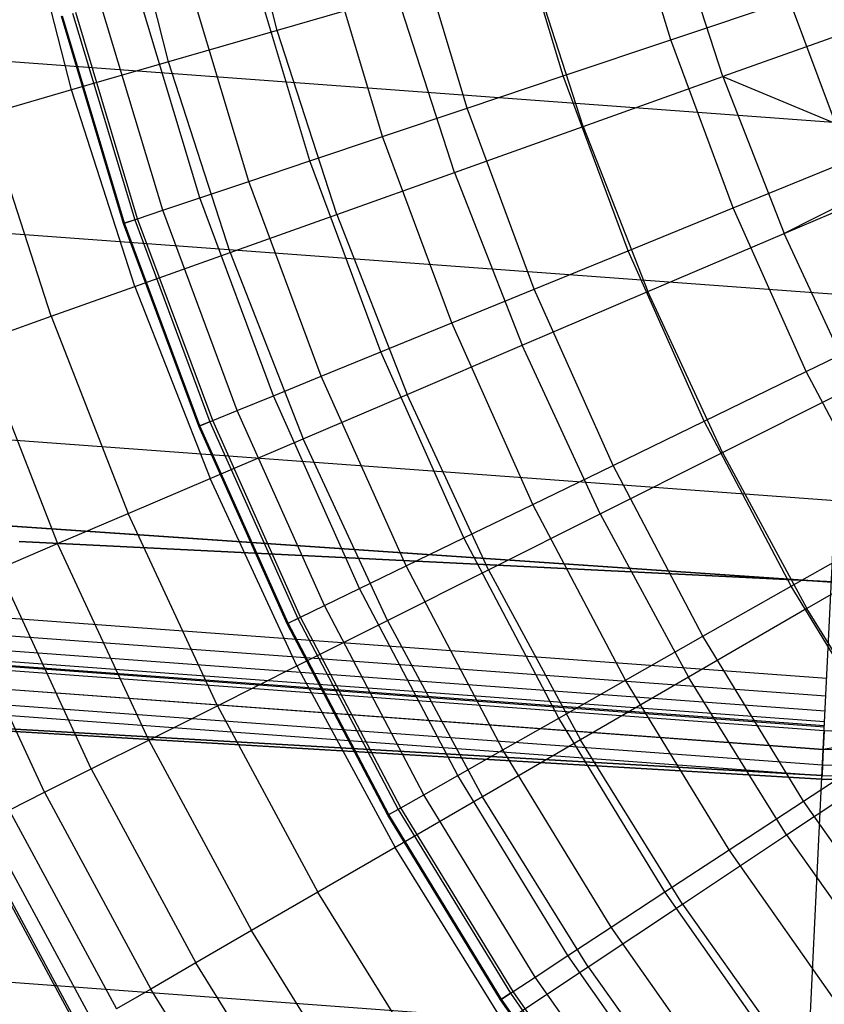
# Model space of a CAD drawing. Extents: x -390 to 397, y -401 to 400.
# Tile 150 of 192: x -22.3 to -18.98, y -388.86 to -384.79. Entities that reach past the tile are written whole.
import ezdxf

# ---------------------------------------------------------------- set-up
doc = ezdxf.new("R2010")
doc.units = 0
doc.header["$LTSCALE"] = 25.4
doc.layers.get('0').update_dxf_attribs({"linetype": 'CONTINUOUS'})

# ---------------------------------------------------------------- blocks, each defined once
blk = doc.blocks.new('FOURTY_ROUND_VII_ZWIS_STL')
at = {"color": 0}
for p, q in [((-37.7365, -383.825, -933.034), (-18.8525, -385.218, -933.034)), ((-37.7365, -383.825, -933.034), (-18.8525, -385.218, -933.034)), ((-21.2365, -384.8327, -975.5251), (-21.435, -384.0585, -975.5251)), ((-21.2365, -384.8327, -975.5251), (-21.435, -384.0585, -975.5251)), ((-21.6857, -384.9626, -976.919), (-21.8914, -384.1609, -976.919)), ((-21.6857, -384.9626, -976.919), (-21.8914, -384.1609, -976.919)), ((-19.6105, -384.8717, -975.8206), (-19.8238, -384.1618, -975.8206)), ((-19.6105, -384.8717, -975.8206), (-19.8238, -384.1618, -975.8206)), ((-22.0873, -385.0788, -978.3286), (-22.2993, -384.2523, -978.3286)), ((-22.0873, -385.0788, -978.3286), (-22.2993, -384.2523, -978.3286)), ((-20.0551, -385.021, -977.1933), (-20.277, -384.2823, -977.1933)), ((-20.0551, -385.021, -977.1933), (-20.277, -384.2823, -977.1933)), ((-20.4522, -385.1543, -978.5822), (-20.6819, -384.3899, -978.5822)), ((-20.4522, -385.1543, -978.5822), (-20.6819, -384.3899, -978.5822)), ((-19.3952, -385.0241, -971.4547), (-19.6089, -384.3619, -971.4547)), ((-19.3952, -385.0241, -971.4547), (-19.6089, -384.3619, -971.4547)), ((-20.8014, -385.2715, -979.9853), (-21.0379, -384.4845, -979.9853)), ((-20.8014, -385.2715, -979.9853), (-21.0379, -384.4845, -979.9853)), ((-37.8061, -384.5312, -934.3766), (-18.8873, -385.9267, -934.3766)), ((-37.8061, -384.5312, -934.3766), (-18.8873, -385.9267, -934.3766)), ((-19.9722, -385.2299, -972.7912), (-20.1974, -384.5321, -972.7912)), ((-19.9722, -385.2299, -972.7912), (-20.1974, -384.5321, -972.7912)), ((-21.1021, -385.3725, -981.4009), (-21.3444, -384.566, -981.4009)), ((-21.1021, -385.3725, -981.4009), (-21.3444, -384.566, -981.4009)), ((-21.354, -385.4571, -982.827), (-21.6012, -384.6343, -982.827)), ((-21.354, -385.4571, -982.827), (-21.6012, -384.6343, -982.827)), ((-21.5568, -385.5251, -984.2618), (-21.8079, -384.6892, -984.2618)), ((-21.5568, -385.5251, -984.2618), (-21.8079, -384.6892, -984.2618)), ((-20.7401, -384.6891, -974.1486), (-21.2365, -384.8327, -975.5251)), ((-20.7401, -384.6891, -974.1486), (-21.2365, -384.8327, -975.5251)), ((-20.5044, -385.4198, -974.1486), (-20.7401, -384.6891, -974.1486)), ((-20.5044, -385.4198, -974.1486), (-20.7401, -384.6891, -974.1486)), ((-19.6105, -384.8717, -975.8206), (-19.1191, -384.7067, -974.4657)), ((-19.6105, -384.8717, -975.8206), (-19.1191, -384.7067, -974.4657)), ((-18.8723, -385.3703, -974.4657), (-19.1191, -384.7067, -974.4657)), ((-18.8723, -385.3703, -974.4657), (-19.1191, -384.7067, -974.4657)), ((-22.0825, -384.7622, -991.5), (-21.8261, -385.6156, -991.5)), ((-22.0825, -384.7622, -991.5), (-21.8261, -385.6156, -991.5)), ((-21.8138, -385.6115, -987.15), (-22.07, -384.7589, -987.15)), ((-21.8138, -385.6115, -987.15), (-22.07, -384.7589, -987.15)), ((-21.7101, -385.5766, -985.7034), (-21.9642, -384.7308, -985.7034)), ((-21.7101, -385.5766, -985.7034), (-21.9642, -384.7308, -985.7034)), ((-21.8719, -385.631, -990.0501), (-22.1292, -384.7746, -990.0501)), ((-21.8719, -385.631, -990.0501), (-22.1292, -384.7746, -990.0501)), ((-21.8678, -385.6296, -988.5995), (-22.125, -384.7735, -988.5995)), ((-21.8678, -385.6296, -988.5995), (-22.125, -384.7735, -988.5995)), ((-18.774, -384.8026, -970.1406), (-19.3952, -385.0241, -971.4547)), ((-18.774, -384.8026, -970.1406), (-19.3952, -385.0241, -971.4547)), ((-21.2365, -384.8327, -975.5251), (-21.6857, -384.9626, -976.919)), ((-21.2365, -384.8327, -975.5251), (-21.6857, -384.9626, -976.919)), ((-20.991, -385.5933, -975.5251), (-21.2365, -384.8327, -975.5251)), ((-20.991, -385.5933, -975.5251), (-21.2365, -384.8327, -975.5251)), ((-20.0551, -385.021, -977.1933), (-19.6105, -384.8717, -975.8206)), ((-20.0551, -385.021, -977.1933), (-19.6105, -384.8717, -975.8206)), ((-19.3522, -385.5665, -975.8206), (-19.6105, -384.8717, -975.8206)), ((-19.3522, -385.5665, -975.8206), (-19.6105, -384.8717, -975.8206)), ((-21.6857, -384.9626, -976.919), (-22.0873, -385.0788, -978.3286)), ((-21.6857, -384.9626, -976.919), (-22.0873, -385.0788, -978.3286)), ((-21.4315, -385.7504, -976.919), (-21.6857, -384.9626, -976.919)), ((-21.4315, -385.7504, -976.919), (-21.6857, -384.9626, -976.919)), ((-20.4522, -385.1543, -978.5822), (-20.0551, -385.021, -977.1933)), ((-20.4522, -385.1543, -978.5822), (-20.0551, -385.021, -977.1933)), ((-19.7863, -385.7439, -977.1933), (-20.0551, -385.021, -977.1933)), ((-19.7863, -385.7439, -977.1933), (-20.0551, -385.021, -977.1933)), ((-19.9722, -385.2299, -972.7912), (-19.3952, -385.0241, -971.4547)), ((-19.9722, -385.2299, -972.7912), (-19.3952, -385.0241, -971.4547)), ((-19.3952, -385.0241, -971.4547), (-18.5518, -385.3736, -970.1406)), ((-19.3952, -385.0241, -971.4547), (-18.5518, -385.3736, -970.1406)), ((-19.3952, -385.0241, -971.4547), (-19.1415, -385.6722, -971.4547)), ((-19.3952, -385.0241, -971.4547), (-19.1415, -385.6722, -971.4547)), ((-22.0873, -385.0788, -978.3286), (-22.4408, -385.1811, -979.7521)), ((-22.0873, -385.0788, -978.3286), (-22.4408, -385.1811, -979.7521)), ((-21.8253, -385.8909, -978.3286), (-22.0873, -385.0788, -978.3286)), ((-21.8253, -385.8909, -978.3286), (-22.0873, -385.0788, -978.3286)), ((-20.8014, -385.2715, -979.9853), (-20.4522, -385.1543, -978.5822)), ((-20.8014, -385.2715, -979.9853), (-20.4522, -385.1543, -978.5822)), ((-20.1741, -385.9024, -978.5822), (-20.4522, -385.1543, -978.5822)), ((-20.1741, -385.9024, -978.5822), (-20.4522, -385.1543, -978.5822)), ((-22.1719, -386.0145, -979.7521), (-22.4408, -385.1811, -979.7521)), ((-22.1719, -386.0145, -979.7521), (-22.4408, -385.1811, -979.7521)), ((-20.5044, -385.4198, -974.1486), (-19.9722, -385.2299, -972.7912)), ((-20.5044, -385.4198, -974.1486), (-19.9722, -385.2299, -972.7912)), ((-19.9722, -385.2299, -972.7912), (-19.705, -385.9128, -972.7912)), ((-19.9722, -385.2299, -972.7912), (-19.705, -385.9128, -972.7912)), ((-21.1021, -385.3725, -981.4009), (-20.8014, -385.2715, -979.9853)), ((-21.1021, -385.3725, -981.4009), (-20.8014, -385.2715, -979.9853)), ((-20.515, -386.0418, -979.9853), (-20.8014, -385.2715, -979.9853)), ((-20.515, -386.0418, -979.9853), (-20.8014, -385.2715, -979.9853)), ((-21.354, -385.4571, -982.827), (-21.1021, -385.3725, -981.4009)), ((-21.354, -385.4571, -982.827), (-21.1021, -385.3725, -981.4009)), ((-20.8087, -386.1618, -981.4009), (-21.1021, -385.3725, -981.4009)), ((-20.8087, -386.1618, -981.4009), (-21.1021, -385.3725, -981.4009)), ((-19.3522, -385.5665, -975.8206), (-18.8723, -385.3703, -974.4657)), ((-19.3522, -385.5665, -975.8206), (-18.8723, -385.3703, -974.4657)), ((-18.5518, -385.3736, -970.1406), (-19.1415, -385.6722, -971.4547)), ((-18.5518, -385.3736, -970.1406), (-19.1415, -385.6722, -971.4547)), ((-37.8895, -385.3776, -931.3491), (-18.9291, -386.7762, -931.3491)), ((-37.8895, -385.3776, -931.3491), (-18.9291, -386.7762, -931.3491)), ((-19.1415, -385.6722, -971.4547), (-18.535, -385.4131, -970.1406)), ((-19.1415, -385.6722, -971.4547), (-18.535, -385.4131, -970.1406)), ((-21.5568, -385.5251, -984.2618), (-21.354, -385.4571, -982.827)), ((-21.5568, -385.5251, -984.2618), (-21.354, -385.4571, -982.827)), ((-21.0546, -386.2624, -982.827), (-21.354, -385.4571, -982.827)), ((-21.0546, -386.2624, -982.827), (-21.354, -385.4571, -982.827)), ((-20.991, -385.5933, -975.5251), (-20.5044, -385.4198, -974.1486)), ((-20.991, -385.5933, -975.5251), (-20.5044, -385.4198, -974.1486)), ((-20.5044, -385.4198, -974.1486), (-20.2246, -386.1347, -974.1486)), ((-20.5044, -385.4198, -974.1486), (-20.2246, -386.1347, -974.1486)), ((-21.7101, -385.5766, -985.7034), (-21.5568, -385.5251, -984.2618)), ((-21.7101, -385.5766, -985.7034), (-21.5568, -385.5251, -984.2618)), ((-21.2526, -386.3433, -984.2618), (-21.5568, -385.5251, -984.2618)), ((-21.2526, -386.3433, -984.2618), (-21.5568, -385.5251, -984.2618)), ((-21.8138, -385.6115, -987.15), (-21.7101, -385.5766, -985.7034)), ((-21.8138, -385.6115, -987.15), (-21.7101, -385.5766, -985.7034)), ((-21.4023, -386.4045, -985.7034), (-21.7101, -385.5766, -985.7034)), ((-21.4023, -386.4045, -985.7034), (-21.7101, -385.5766, -985.7034)), ((-19.7863, -385.7439, -977.1933), (-19.3522, -385.5665, -975.8206)), ((-19.7863, -385.7439, -977.1933), (-19.3522, -385.5665, -975.8206)), ((-19.0499, -386.2433, -975.8206), (-19.3522, -385.5665, -975.8206)), ((-19.0499, -386.2433, -975.8206), (-19.3522, -385.5665, -975.8206)), ((-21.8261, -385.6156, -991.5), (-21.8719, -385.631, -990.0501)), ((-21.8261, -385.6156, -991.5), (-21.8719, -385.631, -990.0501)), ((-21.8678, -385.6296, -988.5995), (-21.8138, -385.6115, -987.15)), ((-21.8678, -385.6296, -988.5995), (-21.8138, -385.6115, -987.15)), ((-21.8261, -385.6156, -991.5), (-21.5156, -386.4508, -991.5)), ((-21.8261, -385.6156, -991.5), (-21.5156, -386.4508, -991.5)), ((-21.5036, -386.4459, -987.15), (-21.8138, -385.6115, -987.15)), ((-21.5036, -386.4459, -987.15), (-21.8138, -385.6115, -987.15)), ((-21.4315, -385.7504, -976.919), (-20.991, -385.5933, -975.5251)), ((-21.4315, -385.7504, -976.919), (-20.991, -385.5933, -975.5251)), ((-20.991, -385.5933, -975.5251), (-20.6997, -386.3376, -975.5251)), ((-20.991, -385.5933, -975.5251), (-20.6997, -386.3376, -975.5251)), ((-21.8719, -385.631, -990.0501), (-21.8678, -385.6296, -988.5995)), ((-21.8719, -385.631, -990.0501), (-21.8678, -385.6296, -988.5995)), ((-21.5603, -386.469, -990.0501), (-21.8719, -385.631, -990.0501)), ((-21.5603, -386.469, -990.0501), (-21.8719, -385.631, -990.0501)), ((-21.5562, -386.4674, -988.5995), (-21.8678, -385.6296, -988.5995)), ((-21.5562, -386.4674, -988.5995), (-21.8678, -385.6296, -988.5995)), ((-19.705, -385.9128, -972.7912), (-19.1415, -385.6722, -971.4547)), ((-19.705, -385.9128, -972.7912), (-19.1415, -385.6722, -971.4547)), ((-18.8489, -386.3035, -971.4547), (-19.1415, -385.6722, -971.4547)), ((-18.8489, -386.3035, -971.4547), (-19.1415, -385.6722, -971.4547)), ((-21.8253, -385.8909, -978.3286), (-21.4315, -385.7504, -976.919)), ((-21.8253, -385.8909, -978.3286), (-21.4315, -385.7504, -976.919)), ((-21.4315, -385.7504, -976.919), (-21.1298, -386.5212, -976.919)), ((-21.4315, -385.7504, -976.919), (-21.1298, -386.5212, -976.919)), ((-20.1741, -385.9024, -978.5822), (-19.7863, -385.7439, -977.1933)), ((-20.1741, -385.9024, -978.5822), (-19.7863, -385.7439, -977.1933)), ((-19.4717, -386.4482, -977.1933), (-19.7863, -385.7439, -977.1933)), ((-19.4717, -386.4482, -977.1933), (-19.7863, -385.7439, -977.1933)), ((-22.1719, -386.0145, -979.7521), (-21.8253, -385.8909, -978.3286)), ((-22.1719, -386.0145, -979.7521), (-21.8253, -385.8909, -978.3286)), ((-21.8253, -385.8909, -978.3286), (-21.5143, -386.6854, -978.3286)), ((-21.8253, -385.8909, -978.3286), (-21.5143, -386.6854, -978.3286)), ((-20.515, -386.0418, -979.9853), (-20.1741, -385.9024, -978.5822)), ((-20.515, -386.0418, -979.9853), (-20.1741, -385.9024, -978.5822)), ((-19.8486, -386.6312, -978.5822), (-20.1741, -385.9024, -978.5822)), ((-19.8486, -386.6312, -978.5822), (-20.1741, -385.9024, -978.5822)), ((-20.2246, -386.1347, -974.1486), (-19.705, -385.9128, -972.7912)), ((-20.2246, -386.1347, -974.1486), (-19.705, -385.9128, -972.7912)), ((-19.3966, -386.578, -972.7912), (-19.705, -385.9128, -972.7912)), ((-19.3966, -386.578, -972.7912), (-19.705, -385.9128, -972.7912)), ((-18.9796, -387.8049, -932.4962), (-18.8873, -385.9267, -934.3766)), ((-18.9796, -387.8049, -932.4962), (-18.8873, -385.9267, -934.3766)), ((-35.935, -385.9573, -895.5), (-16.9202, -387.251, -895.5)), ((-16.9202, -387.251, -894), (-35.935, -385.9573, -894)), ((-16.9202, -387.251, -894), (-35.935, -385.9573, -894)), ((-35.935, -385.9573, -895.5), (-16.9202, -387.251, -895.5)), ((-22.4709, -386.1211, -981.1876), (-22.1719, -386.0145, -979.7521)), ((-22.4709, -386.1211, -981.1876), (-22.1719, -386.0145, -979.7521)), ((-22.1719, -386.0145, -979.7521), (-21.8527, -386.83, -979.7521)), ((-22.1719, -386.0145, -979.7521), (-21.8527, -386.83, -979.7521)), ((-19.0499, -386.2433, -975.8206), (-18.5836, -386.0168, -974.4657)), ((-19.0499, -386.2433, -975.8206), (-18.5836, -386.0168, -974.4657)), ((-20.8087, -386.1618, -981.4009), (-20.515, -386.0418, -979.9853)), ((-20.8087, -386.1618, -981.4009), (-20.515, -386.0418, -979.9853)), ((-20.1799, -386.7921, -979.9853), (-20.515, -386.0418, -979.9853)), ((-20.1799, -386.7921, -979.9853), (-20.515, -386.0418, -979.9853)), ((-18.9653, -387.5127, -929), (-37.9618, -386.1114, -929)), ((-18.9653, -387.5127, -929), (-37.9618, -386.1114, -929)), ((-22.4709, -386.1211, -981.1876), (-22.1447, -386.9546, -981.1876)), ((-22.4709, -386.1211, -981.1876), (-22.1447, -386.9546, -981.1876)), ((-20.6997, -386.3376, -975.5251), (-20.2246, -386.1347, -974.1486)), ((-20.6997, -386.3376, -975.5251), (-20.2246, -386.1347, -974.1486)), ((-19.9017, -386.8312, -974.1486), (-20.2246, -386.1347, -974.1486)), ((-19.9017, -386.8312, -974.1486), (-20.2246, -386.1347, -974.1486)), ((-37.9687, -386.1824, -929.0132), (-18.9687, -387.5839, -929.0132)), ((-37.9687, -386.1824, -929.0132), (-18.9687, -387.5839, -929.0132)), ((-21.0546, -386.2624, -982.827), (-20.8087, -386.1618, -981.4009)), ((-21.0546, -386.2624, -982.827), (-20.8087, -386.1618, -981.4009)), ((-20.4652, -386.9307, -981.4009), (-20.8087, -386.1618, -981.4009)), ((-20.4652, -386.9307, -981.4009), (-20.8087, -386.1618, -981.4009)), ((-37.9748, -386.244, -929.0509), (-18.9718, -387.6458, -929.0509)), ((-37.9748, -386.244, -929.0509), (-18.9718, -387.6458, -929.0509)), ((-21.2526, -386.3433, -984.2618), (-21.0546, -386.2624, -982.827)), ((-21.2526, -386.3433, -984.2618), (-21.0546, -386.2624, -982.827)), ((-20.7042, -387.0468, -982.827), (-21.0546, -386.2624, -982.827)), ((-20.7042, -387.0468, -982.827), (-21.0546, -386.2624, -982.827)), ((-19.4717, -386.4482, -977.1933), (-19.0499, -386.2433, -975.8206)), ((-19.4717, -386.4482, -977.1933), (-19.0499, -386.2433, -975.8206)), ((-18.7048, -386.8993, -975.8206), (-19.0499, -386.2433, -975.8206)), ((-18.7048, -386.8993, -975.8206), (-19.0499, -386.2433, -975.8206)), ((-37.9812, -386.3092, -929.1777), (-18.975, -387.7112, -929.1777)), ((-37.9812, -386.3092, -929.1777), (-18.975, -387.7112, -929.1777)), ((-37.9807, -386.3041, -929.25), (-18.9747, -387.7061, -929.25)), ((-37.9807, -386.3041, -929.25), (-18.9747, -387.7061, -929.25)), ((-37.9792, -386.2882, -929.1082), (-18.974, -387.6902, -929.1082)), ((-37.9792, -386.2882, -929.1082), (-18.974, -387.6902, -929.1082)), ((-19.3966, -386.578, -972.7912), (-18.8489, -386.3035, -971.4547)), ((-19.3966, -386.578, -972.7912), (-18.8489, -386.3035, -971.4547)), ((-9.4079, -386.2758, -934.3766), (-18.9796, -387.8049, -932.4962)), ((-9.4079, -386.2758, -934.3766), (-18.9796, -387.8049, -932.4962)), ((-18.9758, -387.7284, -902), (-37.9829, -386.3263, -902)), ((-18.9758, -387.7284, -902), (-37.9829, -386.3263, -902)), ((-18.9758, -387.7284, -927.5), (-37.9829, -386.3263, -927.5)), ((-18.9758, -387.7284, -927.5), (-37.9829, -386.3263, -927.5)), ((-18.9758, -387.7284, -900.5), (-37.9829, -386.3263, -900.5)), ((-18.9758, -387.7284, -900.5), (-37.9829, -386.3263, -900.5)), ((-18.9758, -387.7284, -895.5), (-37.9829, -386.3263, -895.5)), ((-18.9758, -387.7284, -895.5), (-37.9829, -386.3263, -895.5)), ((-21.4023, -386.4045, -985.7034), (-21.2526, -386.3433, -984.2618)), ((-21.4023, -386.4045, -985.7034), (-21.2526, -386.3433, -984.2618)), ((-20.8966, -387.1402, -984.2618), (-21.2526, -386.3433, -984.2618)), ((-20.8966, -387.1402, -984.2618), (-21.2526, -386.3433, -984.2618)), ((-21.1298, -386.5212, -976.919), (-20.6997, -386.3376, -975.5251)), ((-21.1298, -386.5212, -976.919), (-20.6997, -386.3376, -975.5251)), ((-20.3636, -387.0627, -975.5251), (-20.6997, -386.3376, -975.5251)), ((-20.3636, -387.0627, -975.5251), (-20.6997, -386.3376, -975.5251)), ((-37.9904, -386.4025, -902.0152), (-18.9796, -387.8048, -902.0152)), ((-37.9904, -386.4025, -902.0152), (-18.9796, -387.8048, -902.0152)), ((-37.9904, -386.4025, -927.4848), (-18.9796, -387.8048, -927.4848)), ((-37.9904, -386.4025, -927.4848), (-18.9796, -387.8048, -927.4848)), ((-37.9904, -386.4025, -900.4848), (-18.9796, -387.8048, -900.4848)), ((-37.9904, -386.4025, -900.4848), (-18.9796, -387.8048, -900.4848)), ((-37.9904, -386.4025, -895.5152), (-18.9796, -387.8048, -895.5152)), ((-37.9904, -386.4025, -895.5152), (-18.9796, -387.8048, -895.5152)), ((-37.9904, -386.4026, -932.4962), (-18.9796, -387.8049, -932.4962)), ((-37.9904, -386.4026, -932.4962), (-18.9796, -387.8049, -932.4962)), ((-21.5036, -386.4459, -987.15), (-21.4023, -386.4045, -985.7034)), ((-21.5036, -386.4459, -987.15), (-21.4023, -386.4045, -985.7034)), ((-21.0421, -387.2109, -985.7034), (-21.4023, -386.4045, -985.7034)), ((-21.0421, -387.2109, -985.7034), (-21.4023, -386.4045, -985.7034)), ((-37.9968, -386.467, -902.0586), (-18.9828, -387.8696, -902.0586)), ((-37.9968, -386.467, -902.0586), (-18.9828, -387.8696, -902.0586)), ((-37.9968, -386.467, -927.4414), (-18.9828, -387.8696, -927.4414)), ((-37.9968, -386.467, -927.4414), (-18.9828, -387.8696, -927.4414)), ((-37.9968, -386.467, -900.4414), (-18.9828, -387.8696, -900.4414)), ((-37.9968, -386.467, -900.4414), (-18.9828, -387.8696, -900.4414)), ((-37.9968, -386.467, -895.5586), (-18.9828, -387.8696, -895.5586)), ((-37.9968, -386.467, -895.5586), (-18.9828, -387.8696, -895.5586)), ((-21.5156, -386.4508, -991.5), (-21.5603, -386.469, -990.0501)), ((-21.5156, -386.4508, -991.5), (-21.5603, -386.469, -990.0501)), ((-21.5603, -386.469, -990.0501), (-21.5562, -386.4674, -988.5995)), ((-21.5603, -386.469, -990.0501), (-21.5562, -386.4674, -988.5995)), ((-21.1956, -387.2854, -990.0501), (-21.5603, -386.469, -990.0501)), ((-21.1956, -387.2854, -990.0501), (-21.5603, -386.469, -990.0501)), ((-21.5562, -386.4674, -988.5995), (-21.5036, -386.4459, -987.15)), ((-21.5562, -386.4674, -988.5995), (-21.5036, -386.4459, -987.15)), ((-21.1917, -387.2835, -988.5995), (-21.5562, -386.4674, -988.5995)), ((-21.1917, -387.2835, -988.5995), (-21.5562, -386.4674, -988.5995)), ((-21.5156, -386.4508, -991.5), (-21.1522, -387.2644, -991.5)), ((-21.5156, -386.4508, -991.5), (-21.1522, -387.2644, -991.5)), ((-21.1405, -387.2587, -987.15), (-21.5036, -386.4459, -987.15)), ((-21.1405, -387.2587, -987.15), (-21.5036, -386.4459, -987.15)), ((-19.8486, -386.6312, -978.5822), (-19.4717, -386.4482, -977.1933)), ((-19.8486, -386.6312, -978.5822), (-19.4717, -386.4482, -977.1933)), ((-19.1127, -387.1308, -977.1933), (-19.4717, -386.4482, -977.1933)), ((-19.1127, -387.1308, -977.1933), (-19.4717, -386.4482, -977.1933)), ((-38.001, -386.5102, -902.1235), (-18.9849, -387.9129, -902.1235)), ((-38.001, -386.5102, -902.1235), (-18.9849, -387.9129, -902.1235)), ((-38.001, -386.5102, -927.3765), (-18.9849, -387.9129, -927.3765)), ((-38.001, -386.5102, -927.3765), (-18.9849, -387.9129, -927.3765)), ((-38.001, -386.5102, -900.3765), (-18.9849, -387.9129, -900.3765)), ((-38.001, -386.5102, -900.3765), (-18.9849, -387.9129, -900.3765)), ((-38.001, -386.5102, -895.6235), (-18.9849, -387.9129, -895.6235)), ((-38.001, -386.5102, -895.6235), (-18.9849, -387.9129, -895.6235)), ((-21.5143, -386.6854, -978.3286), (-21.1298, -386.5212, -976.919)), ((-21.5143, -386.6854, -978.3286), (-21.1298, -386.5212, -976.919)), ((-20.7817, -387.2722, -976.919), (-21.1298, -386.5212, -976.919)), ((-20.7817, -387.2722, -976.919), (-21.1298, -386.5212, -976.919)), ((-19.9017, -386.8312, -974.1486), (-19.3966, -386.578, -972.7912)), ((-19.9017, -386.8312, -974.1486), (-19.3966, -386.578, -972.7912)), ((-19.3966, -386.578, -972.7912), (-19.0482, -387.2232, -972.7912)), ((-19.3966, -386.578, -972.7912), (-19.0482, -387.2232, -972.7912)), ((-20.1799, -386.7921, -979.9853), (-19.8486, -386.6312, -978.5822)), ((-20.1799, -386.7921, -979.9853), (-19.8486, -386.6312, -978.5822)), ((-19.477, -387.3376, -978.5822), (-19.8486, -386.6312, -978.5822)), ((-19.477, -387.3376, -978.5822), (-19.8486, -386.6312, -978.5822)), ((-21.8527, -386.83, -979.7521), (-21.5143, -386.6854, -978.3286)), ((-21.8527, -386.83, -979.7521), (-21.5143, -386.6854, -978.3286)), ((-21.1554, -387.4596, -978.3286), (-21.5143, -386.6854, -978.3286)), ((-21.1554, -387.4596, -978.3286), (-21.5143, -386.6854, -978.3286)), ((-20.4652, -386.9307, -981.4009), (-20.1799, -386.7921, -979.9853)), ((-20.4652, -386.9307, -981.4009), (-20.1799, -386.7921, -979.9853)), ((-19.7973, -387.5194, -979.9853), (-20.1799, -386.7921, -979.9853)), ((-19.7973, -387.5194, -979.9853), (-20.1799, -386.7921, -979.9853)), ((-22.1447, -386.9546, -981.1876), (-21.8527, -386.83, -979.7521)), ((-22.1447, -386.9546, -981.1876), (-21.8527, -386.83, -979.7521)), ((-21.4844, -387.6244, -979.7521), (-21.8527, -386.83, -979.7521)), ((-21.4844, -387.6244, -979.7521), (-21.8527, -386.83, -979.7521)), ((-20.3636, -387.0627, -975.5251), (-19.9017, -386.8312, -974.1486)), ((-20.3636, -387.0627, -975.5251), (-19.9017, -386.8312, -974.1486)), ((-19.9017, -386.8312, -974.1486), (-19.5369, -387.5067, -974.1486)), ((-19.9017, -386.8312, -974.1486), (-19.5369, -387.5067, -974.1486)), ((-19.1127, -387.1308, -977.1933), (-18.7048, -386.8993, -975.8206)), ((-19.1127, -387.1308, -977.1933), (-18.7048, -386.8993, -975.8206)), ((-18.5182, -386.9159, -971.4547), (-19.0482, -387.2232, -972.7912)), ((-18.5182, -386.9159, -971.4547), (-19.0482, -387.2232, -972.7912)), ((-22.3897, -387.0593, -982.6336), (-22.1447, -386.9546, -981.1876)), ((-22.3897, -387.0593, -982.6336), (-22.1447, -386.9546, -981.1876)), ((-16.8658, -387.2155, -895.4487), (-22.3035, -386.946, -895.4487)), ((-22.3035, -386.946, -893.9487), (-16.8658, -387.2155, -893.9487)), ((-16.8658, -387.2155, -895.4487), (-22.3035, -386.946, -895.4487)), ((-22.3035, -386.946, -893.9487), (-16.8658, -387.2155, -893.9487)), ((-21.7682, -387.7667, -981.1876), (-22.1447, -386.9546, -981.1876)), ((-21.7682, -387.7667, -981.1876), (-22.1447, -386.9546, -981.1876)), ((-20.7042, -387.0468, -982.827), (-20.4652, -386.9307, -981.4009)), ((-20.7042, -387.0468, -982.827), (-20.4652, -386.9307, -981.4009)), ((-20.0732, -387.676, -981.4009), (-20.4652, -386.9307, -981.4009)), ((-20.0732, -387.676, -981.4009), (-20.4652, -386.9307, -981.4009)), ((-22.0064, -387.886, -982.6336), (-22.3897, -387.0593, -982.6336)), ((-22.0064, -387.886, -982.6336), (-22.3897, -387.0593, -982.6336)), ((-20.8966, -387.1402, -984.2618), (-20.7042, -387.0468, -982.827)), ((-20.8966, -387.1402, -984.2618), (-20.7042, -387.0468, -982.827)), ((-20.7817, -387.2722, -976.919), (-20.3636, -387.0627, -975.5251)), ((-20.7817, -387.2722, -976.919), (-20.3636, -387.0627, -975.5251)), ((-20.3043, -387.8072, -982.827), (-20.7042, -387.0468, -982.827)), ((-20.3043, -387.8072, -982.827), (-20.7042, -387.0468, -982.827)), ((-20.3636, -387.0627, -975.5251), (-19.9838, -387.7659, -975.5251)), ((-20.3636, -387.0627, -975.5251), (-19.9838, -387.7659, -975.5251)), ((-22.1988, -387.9825, -984.088), (-22.5876, -387.1438, -984.088)), ((-22.1988, -387.9825, -984.088), (-22.5876, -387.1438, -984.088)), ((-21.0421, -387.2109, -985.7034), (-20.8966, -387.1402, -984.2618)), ((-21.0421, -387.2109, -985.7034), (-20.8966, -387.1402, -984.2618)), ((-20.4903, -387.9127, -984.2618), (-20.8966, -387.1402, -984.2618)), ((-20.4903, -387.9127, -984.2618), (-20.8966, -387.1402, -984.2618)), ((-19.477, -387.3376, -978.5822), (-19.1127, -387.1308, -977.1933)), ((-19.477, -387.3376, -978.5822), (-19.1127, -387.1308, -977.1933)), ((-18.7107, -387.789, -977.1933), (-19.1127, -387.1308, -977.1933)), ((-18.7107, -387.789, -977.1933), (-19.1127, -387.1308, -977.1933)), ((-21.1405, -387.2587, -987.15), (-21.0421, -387.2109, -985.7034)), ((-21.1405, -387.2587, -987.15), (-21.0421, -387.2109, -985.7034)), ((-20.631, -387.9926, -985.7034), (-21.0421, -387.2109, -985.7034)), ((-20.631, -387.9926, -985.7034), (-21.0421, -387.2109, -985.7034)), ((-19.0482, -387.2232, -972.7912), (-19.5369, -387.5067, -974.1486)), ((-19.0482, -387.2232, -972.7912), (-19.5369, -387.5067, -974.1486)), ((-18.6611, -387.846, -972.7912), (-19.0482, -387.2232, -972.7912)), ((-18.6611, -387.846, -972.7912), (-19.0482, -387.2232, -972.7912)), ((-21.1522, -387.2644, -991.5), (-21.1956, -387.2854, -990.0501)), ((-21.1522, -387.2644, -991.5), (-21.1956, -387.2854, -990.0501)), ((-21.1956, -387.2854, -990.0501), (-21.1917, -387.2835, -988.5995)), ((-21.1956, -387.2854, -990.0501), (-21.1917, -387.2835, -988.5995)), ((-20.7794, -388.0768, -990.0501), (-21.1956, -387.2854, -990.0501)), ((-20.7794, -388.0768, -990.0501), (-21.1956, -387.2854, -990.0501)), ((-21.1917, -387.2835, -988.5995), (-21.1405, -387.2587, -987.15)), ((-21.1917, -387.2835, -988.5995), (-21.1405, -387.2587, -987.15)), ((-20.7756, -388.0746, -988.5995), (-21.1917, -387.2835, -988.5995)), ((-20.7756, -388.0746, -988.5995), (-21.1917, -387.2835, -988.5995)), ((-21.1554, -387.4596, -978.3286), (-20.7817, -387.2722, -976.919)), ((-21.1554, -387.4596, -978.3286), (-20.7817, -387.2722, -976.919)), ((-21.1522, -387.2644, -991.5), (-20.7374, -388.053, -991.5)), ((-21.1522, -387.2644, -991.5), (-20.7374, -388.053, -991.5)), ((-20.7261, -388.0466, -987.15), (-21.1405, -387.2587, -987.15)), ((-20.7261, -388.0466, -987.15), (-21.1405, -387.2587, -987.15)), ((-20.7817, -387.2722, -976.919), (-20.3884, -388.0006, -976.919)), ((-20.7817, -387.2722, -976.919), (-20.3884, -388.0006, -976.919)), ((-19.7973, -387.5194, -979.9853), (-19.477, -387.3376, -978.5822)), ((-19.7973, -387.5194, -979.9853), (-19.477, -387.3376, -978.5822)), ((-19.061, -388.0187, -978.5822), (-19.477, -387.3376, -978.5822)), ((-19.061, -388.0187, -978.5822), (-19.477, -387.3376, -978.5822)), ((-18.9849, -387.9129, -902.1235), (-26.7259, -387.4704, -902.2)), ((-18.9856, -387.9281, -902.2), (-26.7259, -387.4704, -902.2)), ((-18.9849, -387.9129, -902.1235), (-26.7259, -387.4704, -902.2)), ((-18.9856, -387.9281, -902.2), (-26.7259, -387.4704, -902.2)), ((-18.9856, -387.9281, -927.3), (-26.7259, -387.4704, -927.3)), ((-26.7259, -387.4704, -927.3), (-18.9849, -387.9129, -927.3765)), ((-26.7259, -387.4704, -927.3), (-18.9849, -387.9129, -927.3765)), ((-18.9856, -387.9281, -927.3), (-26.7259, -387.4704, -927.3)), ((-26.7259, -387.4704, -895.7), (-18.9856, -387.9281, -895.7)), ((-18.9856, -387.9281, -900.3), (-26.7259, -387.4704, -900.3)), ((-26.7259, -387.4704, -900.3), (-18.9849, -387.9129, -900.3765)), ((-26.7259, -387.4704, -900.3), (-18.9849, -387.9129, -900.3765)), ((-18.9856, -387.9281, -900.3), (-26.7259, -387.4704, -900.3)), ((-18.9849, -387.9129, -895.6235), (-26.7259, -387.4704, -895.7)), ((-26.7259, -387.4704, -895.7), (-18.9856, -387.9281, -895.7)), ((-18.9849, -387.9129, -895.6235), (-26.7259, -387.4704, -895.7)), ((-21.4844, -387.6244, -979.7521), (-21.1554, -387.4596, -978.3286)), ((-21.4844, -387.6244, -979.7521), (-21.1554, -387.4596, -978.3286)), ((-21.1554, -387.4596, -978.3286), (-20.75, -388.2104, -978.3286)), ((-21.1554, -387.4596, -978.3286), (-20.75, -388.2104, -978.3286)), ((-20.0732, -387.676, -981.4009), (-19.7973, -387.5194, -979.9853)), ((-20.0732, -387.676, -981.4009), (-19.7973, -387.5194, -979.9853)), ((-19.5369, -387.5067, -974.1486), (-19.9838, -387.7659, -975.5251)), ((-19.5369, -387.5067, -974.1486), (-19.9838, -387.7659, -975.5251)), ((-19.369, -388.2207, -979.9853), (-19.7973, -387.5194, -979.9853)), ((-19.369, -388.2207, -979.9853), (-19.7973, -387.5194, -979.9853)), ((-19.1317, -388.1588, -974.1486), (-19.5369, -387.5067, -974.1486)), ((-19.1317, -388.1588, -974.1486), (-19.5369, -387.5067, -974.1486)), ((-38.1088, -387.6041, -930.1266), (-19.0388, -389.0108, -930.1266)), ((-38.1088, -387.6041, -930.1266), (-19.0388, -389.0108, -930.1266)), ((-21.7682, -387.7667, -981.1876), (-21.4844, -387.6244, -979.7521)), ((-21.7682, -387.7667, -981.1876), (-21.4844, -387.6244, -979.7521)), ((-21.4844, -387.6244, -979.7521), (-21.0684, -388.395, -979.7521)), ((-21.4844, -387.6244, -979.7521), (-21.0684, -388.395, -979.7521)), ((-20.3043, -387.8072, -982.827), (-20.0732, -387.676, -981.4009)), ((-20.3043, -387.8072, -982.827), (-20.0732, -387.676, -981.4009)), ((-19.6343, -388.3946, -981.4009), (-20.0732, -387.676, -981.4009)), ((-19.6343, -388.3946, -981.4009), (-20.0732, -387.676, -981.4009)), ((-18.9758, -387.7284, -902), (-18.9796, -387.8048, -902.0152)), ((-18.9758, -387.7284, -902), (-18.9796, -387.8048, -902.0152)), ((-18.9758, -387.7284, -927.5), (-18.9796, -387.8048, -927.4848)), ((-18.9758, -387.7284, -927.5), (-18.9796, -387.8048, -927.4848)), ((-18.9758, -387.7284, -900.5), (-18.9796, -387.8048, -900.4848)), ((-18.9758, -387.7284, -900.5), (-18.9796, -387.8048, -900.4848)), ((-18.9758, -387.7284, -895.5), (-18.9796, -387.8048, -895.5152)), ((-18.9758, -387.7284, -895.5), (-18.9796, -387.8048, -895.5152)), ((0.0771, -388.1961, -902), (-18.9758, -387.7284, -902)), ((0.0771, -388.1961, -902), (-18.9758, -387.7284, -902)), ((-14.8284, -387.9099, -927.5), (-18.9758, -387.7284, -927.5)), ((-14.8284, -387.9099, -927.5), (-18.9758, -387.7284, -927.5)), ((0.0771, -388.1961, -900.5), (-18.9758, -387.7284, -900.5)), ((0.0771, -388.1961, -900.5), (-18.9758, -387.7284, -900.5)), ((0.0771, -388.1961, -895.5), (-18.9758, -387.7284, -895.5)), ((0.0771, -388.1961, -895.5), (-18.9758, -387.7284, -895.5)), ((-22.0064, -387.886, -982.6336), (-21.7682, -387.7667, -981.1876)), ((-22.0064, -387.886, -982.6336), (-21.7682, -387.7667, -981.1876)), ((-21.7682, -387.7667, -981.1876), (-21.3429, -388.5543, -981.1876)), ((-21.7682, -387.7667, -981.1876), (-21.3429, -388.5543, -981.1876)), ((-19.9838, -387.7659, -975.5251), (-20.3884, -388.0006, -976.919)), ((-19.9838, -387.7659, -975.5251), (-20.3884, -388.0006, -976.919)), ((-19.562, -388.4448, -975.5251), (-19.9838, -387.7659, -975.5251)), ((-19.562, -388.4448, -975.5251), (-19.9838, -387.7659, -975.5251)), ((-20.4903, -387.9127, -984.2618), (-20.3043, -387.8072, -982.827)), ((-20.4903, -387.9127, -984.2618), (-20.3043, -387.8072, -982.827)), ((-19.8565, -388.5403, -982.827), (-20.3043, -387.8072, -982.827)), ((-19.8565, -388.5403, -982.827), (-20.3043, -387.8072, -982.827)), ((-19.061, -388.0187, -978.5822), (-18.7107, -387.789, -977.1933)), ((-19.061, -388.0187, -978.5822), (-18.7107, -387.789, -977.1933)), ((-19.0388, -389.0108, -930.1266), (-18.9796, -387.8049, -932.4962)), ((-19.0388, -389.0108, -930.1266), (-18.9796, -387.8049, -932.4962)), ((-18.9796, -387.8048, -902.0152), (-18.9828, -387.8696, -902.0586)), ((-18.9796, -387.8048, -902.0152), (-18.9828, -387.8696, -902.0586)), ((-18.9796, -387.8048, -927.4848), (-18.9828, -387.8696, -927.4414)), ((-18.9796, -387.8048, -927.4848), (-18.9828, -387.8696, -927.4414)), ((-18.9796, -387.8048, -900.4848), (-18.9828, -387.8696, -900.4414)), ((-18.9796, -387.8048, -900.4848), (-18.9828, -387.8696, -900.4414)), ((-18.9796, -387.8048, -895.5152), (-18.9828, -387.8696, -895.5586)), ((-18.9796, -387.8048, -895.5152), (-18.9828, -387.8696, -895.5586)), ((-18.9796, -387.8048, -902.0152), (0.0771, -388.2726, -902.0152)), ((-18.9796, -387.8048, -902.0152), (0.0771, -388.2726, -902.0152)), ((-18.9796, -387.8048, -927.4848), (0.0771, -388.2726, -927.4848)), ((-18.9796, -387.8048, -927.4848), (-14.8284, -387.9099, -927.5)), ((-18.9796, -387.8048, -927.4848), (-14.8284, -387.9099, -927.5)), ((-18.9796, -387.8048, -927.4848), (0.0771, -388.2726, -927.4848)), ((-18.9796, -387.8048, -900.4848), (0.0771, -388.2726, -900.4848)), ((-18.9796, -387.8048, -900.4848), (0.0771, -388.2726, -900.4848)), ((-18.9796, -387.8048, -895.5152), (0.0771, -388.2726, -895.5152)), ((-18.9796, -387.8048, -895.5152), (0.0771, -388.2726, -895.5152)), ((0.0771, -388.2727, -932.4962), (-18.9796, -387.8049, -932.4962)), ((0.0771, -388.2727, -932.4962), (-18.9796, -387.8049, -932.4962)), ((-19.1317, -388.1588, -974.1486), (-18.6611, -387.846, -972.7912)), ((-19.1317, -388.1588, -974.1486), (-18.6611, -387.846, -972.7912)), ((-22.1988, -387.9825, -984.088), (-22.0064, -387.886, -982.6336)), ((-22.1988, -387.9825, -984.088), (-22.0064, -387.886, -982.6336)), ((-22.0064, -387.886, -982.6336), (-21.5734, -388.6879, -982.6336)), ((-22.0064, -387.886, -982.6336), (-21.5734, -388.6879, -982.6336)), ((-18.9828, -387.8696, -902.0586), (-18.9849, -387.9129, -902.1235)), ((-18.9828, -387.8696, -902.0586), (-18.9849, -387.9129, -902.1235)), ((-18.9828, -387.8696, -927.4414), (-18.9849, -387.9129, -927.3765)), ((-18.9828, -387.8696, -927.4414), (-18.9849, -387.9129, -927.3765)), ((-18.9828, -387.8696, -900.4414), (-18.9849, -387.9129, -900.3765)), ((-18.9828, -387.8696, -900.4414), (-18.9849, -387.9129, -900.3765)), ((-18.9828, -387.8696, -895.5586), (-18.9849, -387.9129, -895.6235)), ((-18.9828, -387.8696, -895.5586), (-18.9849, -387.9129, -895.6235)), ((-18.9828, -387.8696, -902.0586), (0.0771, -388.3375, -902.0586)), ((-18.9828, -387.8696, -902.0586), (0.0771, -388.3375, -902.0586)), ((-18.9828, -387.8696, -927.4414), (0.0771, -388.3375, -927.4414)), ((-18.9828, -387.8696, -927.4414), (0.0771, -388.3375, -927.4414)), ((-18.9828, -387.8696, -900.4414), (0.0771, -388.3375, -900.4414)), ((-18.9828, -387.8696, -900.4414), (0.0771, -388.3375, -900.4414)), ((-18.9828, -387.8696, -895.5586), (0.0771, -388.3375, -895.5586)), ((-18.9828, -387.8696, -895.5586), (0.0771, -388.3375, -895.5586)), ((-20.631, -387.9926, -985.7034), (-20.4903, -387.9127, -984.2618)), ((-20.631, -387.9926, -985.7034), (-20.4903, -387.9127, -984.2618)), ((-20.0353, -388.6576, -984.2618), (-20.4903, -387.9127, -984.2618)), ((-20.0353, -388.6576, -984.2618), (-20.4903, -387.9127, -984.2618)), ((-18.9856, -387.9281, -902.2), (-18.9849, -387.9129, -902.1235)), ((-18.9856, -387.9281, -902.2), (-18.9849, -387.9129, -902.1235)), ((-18.9856, -387.9281, -927.3), (-18.9849, -387.9129, -927.3765)), ((-18.9856, -387.9281, -927.3), (-18.9849, -387.9129, -927.3765)), ((-18.9856, -387.9281, -900.3), (-18.9849, -387.9129, -900.3765)), ((-18.9856, -387.9281, -900.3), (-18.9849, -387.9129, -900.3765)), ((-18.9856, -387.9281, -895.7), (-18.9849, -387.9129, -895.6235)), ((-18.9856, -387.9281, -895.7), (-18.9849, -387.9129, -895.6235)), ((0.0771, -388.3961, -902.2), (-18.9856, -387.9281, -902.2)), ((-18.9856, -387.9281, -902.2), (-18.9856, -387.9281, -927.3)), ((0.0771, -388.3961, -927.3), (-18.9856, -387.9281, -927.3)), ((-18.9856, -387.9281, -902.2), (-18.9856, -387.9281, -927.3)), ((0.0771, -388.3961, -902.2), (-18.9856, -387.9281, -902.2)), ((0.0771, -388.3961, -927.3), (-18.9856, -387.9281, -927.3)), ((-18.9856, -387.9281, -895.7), (-18.9856, -387.9281, -900.3)), ((0.0771, -388.3961, -900.3), (-18.9856, -387.9281, -900.3)), ((-18.9856, -387.9281, -895.7), (-18.9856, -387.9281, -900.3)), ((-18.9856, -387.9281, -895.7), (0.0771, -388.3961, -895.7)), ((0.0771, -388.3961, -900.3), (-18.9856, -387.9281, -900.3)), ((-18.9856, -387.9281, -895.7), (0.0771, -388.3961, -895.7)), ((-18.9849, -387.9129, -902.1235), (0.0771, -388.3809, -902.1235)), ((-18.9849, -387.9129, -902.1235), (0.0771, -388.3809, -902.1235)), ((-18.9849, -387.9129, -927.3765), (0.0771, -388.3809, -927.3765)), ((-18.9849, -387.9129, -927.3765), (0.0771, -388.3809, -927.3765)), ((-18.9849, -387.9129, -900.3765), (0.0771, -388.3809, -900.3765)), ((-18.9849, -387.9129, -900.3765), (0.0771, -388.3809, -900.3765)), ((-18.9849, -387.9129, -895.6235), (0.0771, -388.3809, -895.6235)), ((-18.9849, -387.9129, -895.6235), (0.0771, -388.3809, -895.6235)), ((-22.3451, -388.0558, -985.5491), (-22.1988, -387.9825, -984.088)), ((-22.3451, -388.0558, -985.5491), (-22.1988, -387.9825, -984.088)), ((-22.1988, -387.9825, -984.088), (-21.7596, -388.7959, -984.088)), ((-22.1988, -387.9825, -984.088), (-21.7596, -388.7959, -984.088)), ((-20.3884, -388.0006, -976.919), (-20.75, -388.2104, -978.3286)), ((-20.3884, -388.0006, -976.919), (-20.75, -388.2104, -978.3286)), ((-20.7261, -388.0466, -987.15), (-20.631, -387.9926, -985.7034)), ((-20.7261, -388.0466, -987.15), (-20.631, -387.9926, -985.7034)), ((-20.1706, -388.7463, -985.7034), (-20.631, -387.9926, -985.7034)), ((-20.1706, -388.7463, -985.7034), (-20.631, -387.9926, -985.7034)), ((-19.9514, -388.7036, -976.919), (-20.3884, -388.0006, -976.919)), ((-19.9514, -388.7036, -976.919), (-20.3884, -388.0006, -976.919)), ((-19.369, -388.2207, -979.9853), (-19.061, -388.0187, -978.5822)), ((-19.369, -388.2207, -979.9853), (-19.061, -388.0187, -978.5822)), ((-18.6022, -388.6718, -978.5822), (-19.061, -388.0187, -978.5822)), ((-18.6022, -388.6718, -978.5822), (-19.061, -388.0187, -978.5822)), ((-22.3451, -388.0558, -985.5491), (-21.9011, -388.878, -985.5491)), ((-22.3451, -388.0558, -985.5491), (-21.9011, -388.878, -985.5491)), ((-20.7374, -388.053, -991.5), (-20.7794, -388.0768, -990.0501)), ((-20.7374, -388.053, -991.5), (-20.7794, -388.0768, -990.0501)), ((-20.7756, -388.0746, -988.5995), (-20.7261, -388.0466, -987.15)), ((-20.7756, -388.0746, -988.5995), (-20.7261, -388.0466, -987.15)), ((-20.7374, -388.053, -991.5), (-20.2729, -388.8134, -991.5)), ((-20.7374, -388.053, -991.5), (-20.2729, -388.8134, -991.5)), ((-20.2621, -388.8063, -987.15), (-20.7261, -388.0466, -987.15)), ((-20.2621, -388.8063, -987.15), (-20.7261, -388.0466, -987.15)), ((-20.7794, -388.0768, -990.0501), (-20.7756, -388.0746, -988.5995)), ((-20.7794, -388.0768, -990.0501), (-20.7756, -388.0746, -988.5995)), ((-20.3133, -388.8399, -990.0501), (-20.7794, -388.0768, -990.0501)), ((-20.3133, -388.8399, -990.0501), (-20.7794, -388.0768, -990.0501)), ((-20.3097, -388.8375, -988.5995), (-20.7756, -388.0746, -988.5995)), ((-20.3097, -388.8375, -988.5995), (-20.7756, -388.0746, -988.5995)), ((-22.0566, -388.9682, -989.9545), (-22.5058, -388.1363, -989.9545)), ((-22.0566, -388.9682, -989.9545), (-22.5058, -388.1363, -989.9545)), ((-22.4986, -388.1328, -988.4842), (-22.0497, -388.9642, -988.4842)), ((-22.4986, -388.1328, -988.4842), (-22.0497, -388.9642, -988.4842)), ((-22.445, -388.1059, -987.0152), (-21.9979, -388.9341, -987.0152)), ((-22.445, -388.1059, -987.0152), (-21.9979, -388.9341, -987.0152)), ((-19.562, -388.4448, -975.5251), (-19.1317, -388.1588, -974.1486)), ((-19.562, -388.4448, -975.5251), (-19.1317, -388.1588, -974.1486)), ((-19.1317, -388.1588, -974.1486), (-18.6874, -388.7849, -974.1486)), ((-19.1317, -388.1588, -974.1486), (-18.6874, -388.7849, -974.1486)), ((-20.75, -388.2104, -978.3286), (-21.0684, -388.395, -979.7521)), ((-20.75, -388.2104, -978.3286), (-21.0684, -388.395, -979.7521)), ((-20.2996, -388.9351, -978.3286), (-20.75, -388.2104, -978.3286)), ((-20.2996, -388.9351, -978.3286), (-20.75, -388.2104, -978.3286)), ((-19.6343, -388.3946, -981.4009), (-19.369, -388.2207, -979.9853)), ((-19.6343, -388.3946, -981.4009), (-19.369, -388.2207, -979.9853)), ((-18.8966, -388.8931, -979.9853), (-19.369, -388.2207, -979.9853)), ((-18.8966, -388.8931, -979.9853), (-19.369, -388.2207, -979.9853)), ((-21.0684, -388.395, -979.7521), (-21.3429, -388.5543, -981.1876)), ((-21.0684, -388.395, -979.7521), (-21.3429, -388.5543, -981.1876)), ((-20.6061, -389.1387, -979.7521), (-21.0684, -388.395, -979.7521)), ((-20.6061, -389.1387, -979.7521), (-21.0684, -388.395, -979.7521)), ((-19.8565, -388.5403, -982.827), (-19.6343, -388.3946, -981.4009)), ((-19.8565, -388.5403, -982.827), (-19.6343, -388.3946, -981.4009)), ((-19.1502, -389.0837, -981.4009), (-19.6343, -388.3946, -981.4009)), ((-19.1502, -389.0837, -981.4009), (-19.6343, -388.3946, -981.4009)), ((-19.9514, -388.7036, -976.919), (-19.562, -388.4448, -975.5251)), ((-19.9514, -388.7036, -976.919), (-19.562, -388.4448, -975.5251)), ((-19.562, -388.4448, -975.5251), (-19.0995, -389.0966, -975.5251)), ((-19.562, -388.4448, -975.5251), (-19.0995, -389.0966, -975.5251)), ((-20.0353, -388.6576, -984.2618), (-19.8565, -388.5403, -982.827)), ((-20.0353, -388.6576, -984.2618), (-19.8565, -388.5403, -982.827)), ((-19.3626, -389.2433, -982.827), (-19.8565, -388.5403, -982.827)), ((-19.3626, -389.2433, -982.827), (-19.8565, -388.5403, -982.827)), ((-21.3429, -388.5543, -981.1876), (-21.5734, -388.6879, -982.6336)), ((-21.3429, -388.5543, -981.1876), (-21.5734, -388.6879, -982.6336)), ((-20.8705, -389.3145, -981.1876), (-21.3429, -388.5543, -981.1876)), ((-20.8705, -389.3145, -981.1876), (-21.3429, -388.5543, -981.1876)), ((-20.1706, -388.7463, -985.7034), (-20.0353, -388.6576, -984.2618)), ((-20.1706, -388.7463, -985.7034), (-20.0353, -388.6576, -984.2618)), ((-19.5336, -389.3718, -984.2618), (-20.0353, -388.6576, -984.2618)), ((-19.5336, -389.3718, -984.2618), (-20.0353, -388.6576, -984.2618)), ((-21.5734, -388.6879, -982.6336), (-21.7596, -388.7959, -984.088)), ((-21.5734, -388.6879, -982.6336), (-21.7596, -388.7959, -984.088)), ((-21.0924, -389.4619, -982.6336), (-21.5734, -388.6879, -982.6336)), ((-21.0924, -389.4619, -982.6336), (-21.5734, -388.6879, -982.6336)), ((-20.2996, -388.9351, -978.3286), (-19.9514, -388.7036, -976.919)), ((-20.2996, -388.9351, -978.3286), (-19.9514, -388.7036, -976.919)), ((-19.9514, -388.7036, -976.919), (-19.4724, -389.3787, -976.919)), ((-19.9514, -388.7036, -976.919), (-19.4724, -389.3787, -976.919)), ((-20.2621, -388.8063, -987.15), (-20.1706, -388.7463, -985.7034)), ((-20.2621, -388.8063, -987.15), (-20.1706, -388.7463, -985.7034)), ((-19.6629, -389.469, -985.7034), (-20.1706, -388.7463, -985.7034)), ((-19.6629, -389.469, -985.7034), (-20.1706, -388.7463, -985.7034)), ((-21.7596, -388.7959, -984.088), (-21.9011, -388.878, -985.5491)), ((-21.7596, -388.7959, -984.088), (-21.9011, -388.878, -985.5491)), ((-21.2716, -389.5811, -984.088), (-21.7596, -388.7959, -984.088)), ((-21.2716, -389.5811, -984.088), (-21.7596, -388.7959, -984.088)), ((-20.2729, -388.8134, -991.5), (-20.3133, -388.8399, -990.0501)), ((-20.2729, -388.8134, -991.5), (-20.3133, -388.8399, -990.0501)), ((-20.3097, -388.8375, -988.5995), (-20.2621, -388.8063, -987.15)), ((-20.3097, -388.8375, -988.5995), (-20.2621, -388.8063, -987.15)), ((-20.2729, -388.8134, -991.5), (-19.7607, -389.5425, -991.5)), ((-20.2729, -388.8134, -991.5), (-19.7607, -389.5425, -991.5)), ((-19.7503, -389.5347, -987.15), (-20.2621, -388.8063, -987.15)), ((-19.7503, -389.5347, -987.15), (-20.2621, -388.8063, -987.15)), ((-20.3133, -388.8399, -990.0501), (-20.3097, -388.8375, -988.5995)), ((-20.3133, -388.8399, -990.0501), (-20.3097, -388.8375, -988.5995)), ((-19.7993, -389.5715, -990.0501), (-20.3133, -388.8399, -990.0501)), ((-19.7993, -389.5715, -990.0501), (-20.3133, -388.8399, -990.0501)), ((-19.7958, -389.5689, -988.5995), (-20.3097, -388.8375, -988.5995)), ((-19.7958, -389.5689, -988.5995), (-20.3097, -388.8375, -988.5995))]:
    blk.add_line(p, q, dxfattribs=at)

msp = doc.modelspace()

# ---------------------------------------------------------------- block references
at = {"color": 250}
msp.add_blockref('FOURTY_ROUND_VII_ZWIS_STL', (0, 0), dxfattribs=at)

doc.saveas('drawing.dxf')
